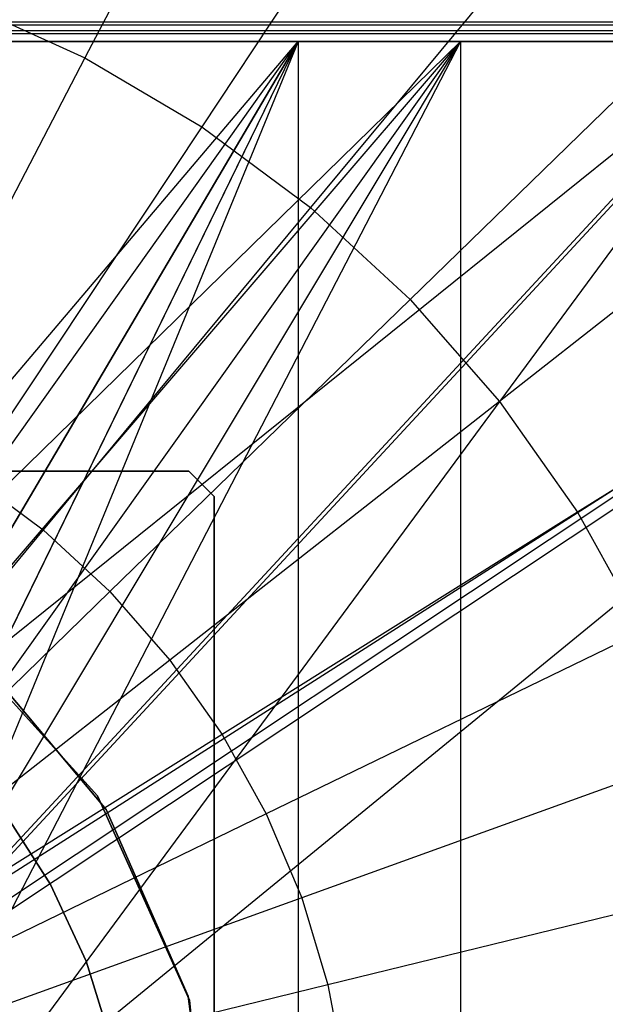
# Model space of a CAD drawing. Extents: x 0.1 to 16.1, y -3 to 3.
# Tile 46 of 65: x 8.444 to 8.853, y 0.128 to 0.815. Entities that reach past the tile are written whole.
import ezdxf

# ---------------------------------------------------------------- set-up
doc = ezdxf.new("R2010")
doc.units = 0
doc.header["$LTSCALE"] = 2.54
doc.layers.get('0').update_dxf_attribs({"color": 13, "linetype": 'CONTINUOUS'})

# ---------------------------------------------------------------- blocks, each defined once
blk = doc.blocks.new('DROPS_WOOD_D_PM_STL')
at = {"color": 0}
for p, q in [((8.62079, 1.04073, 2.37903), (8.48974, 0.78852, 2.286)), ((8.62079, 1.04073, 2.37903), (8.48974, 0.78852, 2.286)), ((8.72835, 0.97735, 2.37903), (8.57123, 0.7405, 2.286)), ((8.72835, 0.97735, 2.37903), (8.57123, 0.7405, 2.286)), ((8.82856, 0.9029, 2.37903), (8.64716, 0.68409, 2.286)), ((8.82856, 0.9029, 2.37903), (8.64716, 0.68409, 2.286)), ((8.4036, 0.82761, 2.286), (8.48974, 0.78852, 2.286)), ((8.4036, 0.82761, 2.286), (8.48974, 0.78852, 2.286)), ((8.9203, 0.81822, 2.37903), (8.71666, 0.61993, 2.286)), ((8.9203, 0.81822, 2.37903), (8.71666, 0.61993, 2.286)), ((8.25946, 0.81156, 20.34864), (8.97008, 0.81151, 20.4449)), ((8.25946, 0.81156, 20.34864), (8.97008, 0.81151, 20.4449)), ((8.26705, 0.24611, 20.3487), (8.97008, 0.81151, 20.4449)), ((8.26705, 0.24611, 20.3487), (8.97008, 0.81151, 20.4449)), ((8.33641, 0.81362, 16.34872), (9.3568, 0.81357, 16.44716)), ((8.33641, 0.81362, 16.34872), (9.3568, 0.81357, 16.44716)), ((9.3568, 0.81357, 16.44716), (8.35029, 0.14379, 16.34884)), ((9.3568, 0.81357, 16.44716), (8.35029, 0.14379, 16.34884)), ((8.97008, 0.81151, 20.4449), (8.35029, 0.14172, 20.35341)), ((8.97008, 0.81151, 20.4449), (8.35029, 0.14172, 20.35341)), ((9.3568, 0.81357, 16.44716), (8.38, 0.01362, 16.34983)), ((9.3568, 0.81357, 16.44716), (8.38, 0.01362, 16.34983)), ((8.97008, 0.80749, 28.24432), (8.25946, 0.80744, 28.34059)), ((8.97008, 0.80749, 28.24432), (8.25946, 0.80744, 28.34059)), ((9.3568, 0.80543, 32.24207), (8.33641, 0.80538, 32.3405)), ((9.3568, 0.80543, 32.24207), (8.33641, 0.80538, 32.3405)), ((9.3568, 0.80543, 32.24207), (8.3397, 0.15557, 32.34006)), ((9.3568, 0.80543, 32.24207), (8.3397, 0.15557, 32.34006)), ((8.35029, 0.13761, 28.33513), (8.97008, 0.80749, 28.24432)), ((8.35029, 0.13761, 28.33513), (8.97008, 0.80749, 28.24432)), ((8.35029, 0.13555, 32.3397), (9.3568, 0.80543, 32.24207)), ((8.35029, 0.13555, 32.3397), (9.3568, 0.80543, 32.24207)), ((8.38, 0.00745, 28.33293), (8.97008, 0.80749, 28.24432)), ((8.38, 0.00745, 28.33293), (8.97008, 0.80749, 28.24432)), ((14.08, 0.8, 38.3564), (2.08, 0.8, 38.3564)), ((14.08, 0.8, 38.3564), (2.08, 0.8, 38.3564)), ((8.08, 0.8, 32.3564), (8.75179, 0.8, 32.39413)), ((8.08, 0.8, 32.3564), (8.75179, 0.8, 32.39413)), ((8.19218, 0.8, 20.85638), (8.6386, 0.8, 20.89945)), ((8.6386, 0.8, 27.80972), (8.19218, 0.8, 27.85279)), ((8.6386, 0.8, 27.80972), (8.19218, 0.8, 27.85279)), ((8.19218, 0.8, 20.85638), (8.6386, 0.8, 20.89945)), ((8.1948, 0.27716, 27.8527), (8.6386, 0.8, 27.80972)), ((8.1948, 0.27716, 27.8527), (8.6386, 0.8, 27.80972)), ((8.21007, 0.27034, 32.35781), (8.75179, 0.8, 32.39413)), ((8.21007, 0.27034, 32.35781), (8.75179, 0.8, 32.39413)), ((8.24675, 0.24939, 27.85061), (8.6386, 0.8, 27.80972)), ((8.24675, 0.24939, 27.85061), (8.6386, 0.8, 27.80972)), ((8.24676, 0.24938, 20.85856), (8.6386, 0.8, 20.89945)), ((8.24676, 0.24938, 20.85856), (8.6386, 0.8, 20.89945)), ((8.26705, 0.23455, 32.35932), (8.75179, 0.8, 32.39413)), ((8.26705, 0.23455, 32.35932), (8.75179, 0.8, 32.39413)), ((8.29213, 0.21213, 20.86102), (8.6386, 0.8, 20.89945)), ((8.29213, 0.21213, 20.86102), (8.6386, 0.8, 20.89945)), ((8.6386, 0.8, 27.80972), (8.29213, 0.21213, 27.84815)), ((8.6386, 0.8, 27.80972), (8.29213, 0.21213, 27.84815)), ((8.31455, 0.18705, 32.36099), (8.75179, 0.8, 32.39413)), ((8.31455, 0.18705, 32.36099), (8.75179, 0.8, 32.39413)), ((8.32939, 0.16674, 27.84569), (8.6386, 0.8, 27.80972)), ((8.32939, 0.16674, 27.84569), (8.6386, 0.8, 27.80972)), ((8.32953, 0.16654, 20.86349), (8.6386, 0.8, 20.89945)), ((8.32953, 0.16654, 20.86349), (8.6386, 0.8, 20.89945)), ((8.35029, 0.13017, 32.36249), (8.75179, 0.8, 32.39413)), ((8.35029, 0.13017, 32.36249), (8.75179, 0.8, 32.39413)), ((8.6386, 0.8, 20.89945), (8.35716, 0.11481, 20.86558)), ((8.6386, 0.8, 20.89945), (8.35716, 0.11481, 20.86558)), ((8.75179, 0.8, 32.39413), (8.3725, 0.06666, 32.36353)), ((8.75179, 0.8, 32.39413), (8.3725, 0.06666, 32.36353)), ((8.6386, 0.8, 20.89945), (8.6386, 0, 20.89945)), ((8.6386, 0.8, 20.89945), (9.07585, 0.8, 20.99925)), ((8.6386, 0.8, 20.89945), (8.6386, 0, 20.89945)), ((9.07585, 0.8, 27.70992), (8.6386, 0.8, 27.80972)), ((8.6386, 0.8, 27.80972), (8.6386, 0, 27.80972)), ((8.6386, 0.8, 27.80972), (8.6386, 0, 27.80972)), ((9.07585, 0.8, 27.70992), (8.6386, 0.8, 27.80972)), ((8.6386, 0.8, 20.89945), (9.07585, 0.8, 20.99925)), ((8.75179, 0.8, 32.39413), (8.75179, 0, 32.39413)), ((8.75179, 0.8, 32.39413), (9.41513, 0.8, 32.50683)), ((8.75179, 0.8, 32.39413), (8.75179, 0, 32.39413)), ((8.75179, 0.8, 32.39413), (9.41513, 0.8, 32.50683)), ((8.48974, 0.78852, 2.286), (8.35496, 0.52915, 2.22278)), ((8.48974, 0.78852, 2.286), (8.35496, 0.52915, 2.22278)), ((8.48974, 0.78852, 2.286), (8.57123, 0.7405, 2.286)), ((8.48974, 0.78852, 2.286), (8.57123, 0.7405, 2.286)), ((8.57123, 0.7405, 2.286), (8.40965, 0.49692, 2.22278)), ((8.57123, 0.7405, 2.286), (8.40965, 0.49692, 2.22278)), ((8.57123, 0.7405, 2.286), (8.64716, 0.68409, 2.286)), ((8.57123, 0.7405, 2.286), (8.64716, 0.68409, 2.286)), ((9.00251, 0.72426, 2.37903), (8.77895, 0.54875, 2.286)), ((9.00251, 0.72426, 2.37903), (8.77895, 0.54875, 2.286)), ((8.64716, 0.68409, 2.286), (8.4606, 0.45907, 2.22278)), ((8.64716, 0.68409, 2.286), (8.4606, 0.45907, 2.22278)), ((8.64716, 0.68409, 2.286), (8.71666, 0.61993, 2.286)), ((8.64716, 0.68409, 2.286), (8.71666, 0.61993, 2.286)), ((8.71666, 0.61993, 2.286), (8.50724, 0.41601, 2.22278)), ((8.71666, 0.61993, 2.286), (8.50724, 0.41601, 2.22278)), ((8.71666, 0.61993, 2.286), (8.77895, 0.54875, 2.286)), ((8.71666, 0.61993, 2.286), (8.77895, 0.54875, 2.286)), ((9.07426, 0.6221, 2.37903), (8.83332, 0.47134, 2.286)), ((9.07426, 0.6221, 2.37903), (8.83332, 0.47134, 2.286)), ((8.77895, 0.54875, 2.286), (8.54904, 0.36824, 2.22278)), ((8.77895, 0.54875, 2.286), (8.54904, 0.36824, 2.22278)), ((8.77895, 0.54875, 2.286), (8.83332, 0.47134, 2.286)), ((8.77895, 0.54875, 2.286), (8.83332, 0.47134, 2.286)), ((8.56229, 0.5, 16.33972), (7.59771, 0.5, 16.33972)), ((7.59771, 0.5, 16.03972), (8.56229, 0.5, 16.03972)), ((7.59771, 0.5, 16.03972), (8.56229, 0.5, 16.03972)), ((8.56229, 0.5, 16.33972), (7.59771, 0.5, 16.33972)), ((8.40965, 0.49692, 2.22278), (8.4606, 0.45907, 2.22278)), ((8.40965, 0.49692, 2.22278), (8.4606, 0.45907, 2.22278)), ((8.58, 0.48229, 16.33972), (8.56229, 0.5, 16.33972)), ((8.56229, 0.5, 16.03972), (8.58, 0.48229, 16.03972)), ((8.58, 0.48229, 16.33972), (8.56229, 0.5, 16.33972)), ((8.56229, 0.5, 16.03972), (8.58, 0.48229, 16.03972)), ((8.56229, 0.5, 16.03972), (8.56229, 0.5, 16.33972)), ((8.56229, 0.5, 16.03972), (8.56229, 0.5, 16.33972)), ((8.58, -0.48229, 16.33972), (8.58, 0.48229, 16.33972)), ((8.58, 0.48229, 16.03972), (8.58, -0.48229, 16.03972)), ((8.58, 0.48229, 16.33972), (8.58, 0.48229, 16.03972)), ((8.58, 0.48229, 16.33972), (8.58, 0.48229, 16.03972)), ((8.58, -0.48229, 16.33972), (8.58, 0.48229, 16.33972)), ((8.58, 0.48229, 16.03972), (8.58, -0.48229, 16.03972)), ((8.83332, 0.47134, 2.286), (8.58552, 0.3163, 2.22278)), ((8.83332, 0.47134, 2.286), (8.58552, 0.3163, 2.22278)), ((8.83332, 0.47134, 2.286), (8.87915, 0.3886, 2.286)), ((8.83332, 0.47134, 2.286), (8.87915, 0.3886, 2.286)), ((8.4606, 0.45907, 2.22278), (8.27087, 0.23022, 2.19005)), ((8.4606, 0.45907, 2.22278), (8.27087, 0.23022, 2.19005)), ((8.4606, 0.45907, 2.22278), (8.50724, 0.41601, 2.22278)), ((8.4606, 0.45907, 2.22278), (8.50724, 0.41601, 2.22278)), ((8.50724, 0.41601, 2.22278), (8.29426, 0.20863, 2.19005)), ((8.50724, 0.41601, 2.22278), (8.29426, 0.20863, 2.19005)), ((8.50724, 0.41601, 2.22278), (8.54904, 0.36824, 2.22278)), ((8.50724, 0.41601, 2.22278), (8.54904, 0.36824, 2.22278)), ((8.39359, 0.38944, 16.033), (8.49858, 0.27347, 16.033)), ((8.49858, 0.27347, 15.973), (8.39359, 0.38944, 15.973)), ((8.39359, 0.38944, 16.033), (8.49858, 0.27347, 16.033)), ((8.49858, 0.27347, 15.973), (8.39359, 0.38944, 15.973)), ((8.87915, 0.3886, 2.286), (8.61628, 0.26078, 2.22278)), ((8.87915, 0.3886, 2.286), (8.61628, 0.26078, 2.22278)), ((8.50469, 0.26389, 213.39407), (8.41314, 0.37285, 213.39407)), ((8.41314, 0.37285, 213.47407), (8.50469, 0.26389, 213.47407)), ((8.41314, 0.37285, 213.47407), (8.50469, 0.26389, 213.47407)), ((8.50469, 0.26389, 213.39407), (8.41314, 0.37285, 213.39407)), ((8.54904, 0.36824, 2.22278), (8.31522, 0.18467, 2.19005)), ((8.54904, 0.36824, 2.22278), (8.31522, 0.18467, 2.19005)), ((8.54904, 0.36824, 2.22278), (8.58552, 0.3163, 2.22278)), ((8.54904, 0.36824, 2.22278), (8.58552, 0.3163, 2.22278)), ((8.58552, 0.3163, 2.22278), (8.33352, 0.15863, 2.19005)), ((8.58552, 0.3163, 2.22278), (8.33352, 0.15863, 2.19005)), ((8.58552, 0.3163, 2.22278), (8.61628, 0.26078, 2.22278)), ((8.58552, 0.3163, 2.22278), (8.61628, 0.26078, 2.22278)), ((8.91593, 0.30146, 2.286), (8.64096, 0.2023, 2.22278)), ((8.91593, 0.30146, 2.286), (8.64096, 0.2023, 2.22278)), ((8.49858, 0.27347, 16.033), (8.5626, 0.13074, 16.033)), ((8.5626, 0.13074, 15.973), (8.49858, 0.27347, 15.973)), ((8.49858, 0.27347, 16.033), (8.5626, 0.13074, 16.033)), ((8.49858, 0.27347, 16.033), (8.49858, 0.27347, 15.973)), ((8.5626, 0.13074, 15.973), (8.49858, 0.27347, 15.973)), ((8.49858, 0.27347, 16.033), (8.49858, 0.27347, 15.973)), ((8.56183, 0.13356, 213.39407), (8.50469, 0.26389, 213.39407)), ((8.50469, 0.26389, 213.39407), (8.50469, 0.26389, 213.47407)), ((8.50469, 0.26389, 213.47407), (8.56183, 0.13356, 213.47407)), ((8.50469, 0.26389, 213.39407), (8.50469, 0.26389, 213.47407)), ((8.50469, 0.26389, 213.47407), (8.56183, 0.13356, 213.47407)), ((8.56183, 0.13356, 213.39407), (8.50469, 0.26389, 213.39407)), ((8.61628, 0.26078, 2.22278), (8.34894, 0.13078, 2.19005)), ((8.61628, 0.26078, 2.22278), (8.34894, 0.13078, 2.19005)), ((8.46586, 0.21146, 28.35251), (8.43423, 0.261, 28.35251)), ((8.43423, 0.261, 27.85251), (8.46586, 0.21146, 27.85251)), ((8.46586, 0.21146, 28.35251), (8.43423, 0.261, 28.35251)), ((8.43423, 0.261, 27.85251), (8.46586, 0.21146, 27.85251)), ((8.46586, 0.21146, 20.86645), (8.43423, 0.261, 20.86645)), ((8.43423, 0.261, 20.36645), (8.46586, 0.21146, 20.36645)), ((8.46586, 0.21146, 20.86645), (8.43423, 0.261, 20.86645)), ((8.43423, 0.261, 20.36645), (8.46586, 0.21146, 20.36645)), ((8.61628, 0.26078, 2.22278), (8.64096, 0.2023, 2.22278)), ((8.61628, 0.26078, 2.22278), (8.64096, 0.2023, 2.22278)), ((8.4906, 0.15814, 28.35251), (8.46586, 0.21146, 28.35251)), ((8.46586, 0.21146, 27.85251), (8.4906, 0.15814, 27.85251)), ((8.46586, 0.21146, 28.35251), (8.46586, 0.21146, 27.85251)), ((8.4906, 0.15814, 28.35251), (8.46586, 0.21146, 28.35251)), ((8.46586, 0.21146, 27.85251), (8.4906, 0.15814, 27.85251)), ((8.46586, 0.21146, 28.35251), (8.46586, 0.21146, 27.85251)), ((8.4906, 0.15814, 20.86645), (8.46586, 0.21146, 20.86645)), ((8.46586, 0.21146, 20.36645), (8.4906, 0.15814, 20.36645)), ((8.46586, 0.21146, 20.86645), (8.46586, 0.21146, 20.36645)), ((8.4906, 0.15814, 20.86645), (8.46586, 0.21146, 20.86645)), ((8.46586, 0.21146, 20.36645), (8.4906, 0.15814, 20.36645)), ((8.46586, 0.21146, 20.86645), (8.46586, 0.21146, 20.36645)), ((8.94324, 0.21089, 2.286), (8.65928, 0.14152, 2.22278)), ((8.94324, 0.21089, 2.286), (8.65928, 0.14152, 2.22278)), ((8.64096, 0.2023, 2.22278), (8.36132, 0.10145, 2.19005)), ((8.64096, 0.2023, 2.22278), (8.36132, 0.10145, 2.19005)), ((8.64096, 0.2023, 2.22278), (8.65928, 0.14152, 2.22278)), ((8.64096, 0.2023, 2.22278), (8.65928, 0.14152, 2.22278)), ((8.50801, 0.102, 28.35251), (8.4906, 0.15814, 28.35251)), ((8.4906, 0.15814, 27.85251), (8.50801, 0.102, 27.85251)), ((8.4906, 0.15814, 28.35251), (8.4906, 0.15814, 27.85251)), ((8.50801, 0.102, 28.35251), (8.4906, 0.15814, 28.35251)), ((8.4906, 0.15814, 27.85251), (8.50801, 0.102, 27.85251)), ((8.4906, 0.15814, 28.35251), (8.4906, 0.15814, 27.85251)), ((8.50801, 0.102, 20.86645), (8.4906, 0.15814, 20.86645)), ((8.4906, 0.15814, 20.36645), (8.50801, 0.102, 20.36645)), ((8.4906, 0.15814, 20.86645), (8.4906, 0.15814, 20.36645)), ((8.50801, 0.102, 20.86645), (8.4906, 0.15814, 20.86645)), ((8.4906, 0.15814, 20.36645), (8.50801, 0.102, 20.36645)), ((8.4906, 0.15814, 20.86645), (8.4906, 0.15814, 20.36645)), ((8.65928, 0.14152, 2.22278), (8.37051, 0.07097, 2.19005)), ((8.65928, 0.14152, 2.22278), (8.37051, 0.07097, 2.19005)), ((8.65928, 0.14152, 2.22278), (8.67104, 0.07915, 2.22278)), ((8.65928, 0.14152, 2.22278), (8.67104, 0.07915, 2.22278)), ((8.57994, -0.0076, 213.39407), (8.56183, 0.13356, 213.39407)), ((8.56183, 0.13356, 213.39407), (8.56183, 0.13356, 213.47407)), ((8.56183, 0.13356, 213.47407), (8.57994, -0.0076, 213.47407)), ((8.56183, 0.13356, 213.39407), (8.56183, 0.13356, 213.47407)), ((8.56183, 0.13356, 213.47407), (8.57994, -0.0076, 213.47407)), ((8.57994, -0.0076, 213.39407), (8.56183, 0.13356, 213.39407)), ((8.5626, 0.13074, 16.033), (8.57938, -0.02479, 16.033)), ((8.57938, -0.02479, 15.973), (8.5626, 0.13074, 15.973)), ((8.5626, 0.13074, 16.033), (8.57938, -0.02479, 16.033)), ((8.5626, 0.13074, 16.033), (8.5626, 0.13074, 15.973)), ((8.57938, -0.02479, 15.973), (8.5626, 0.13074, 15.973)), ((8.5626, 0.13074, 16.033), (8.5626, 0.13074, 15.973))]:
    blk.add_line(p, q, dxfattribs=at)

msp = doc.modelspace()

# ---------------------------------------------------------------- block references
at = {"color": 250}
msp.add_blockref('DROPS_WOOD_D_PM_STL', (0, 0), dxfattribs=at)

doc.saveas('drawing.dxf')
